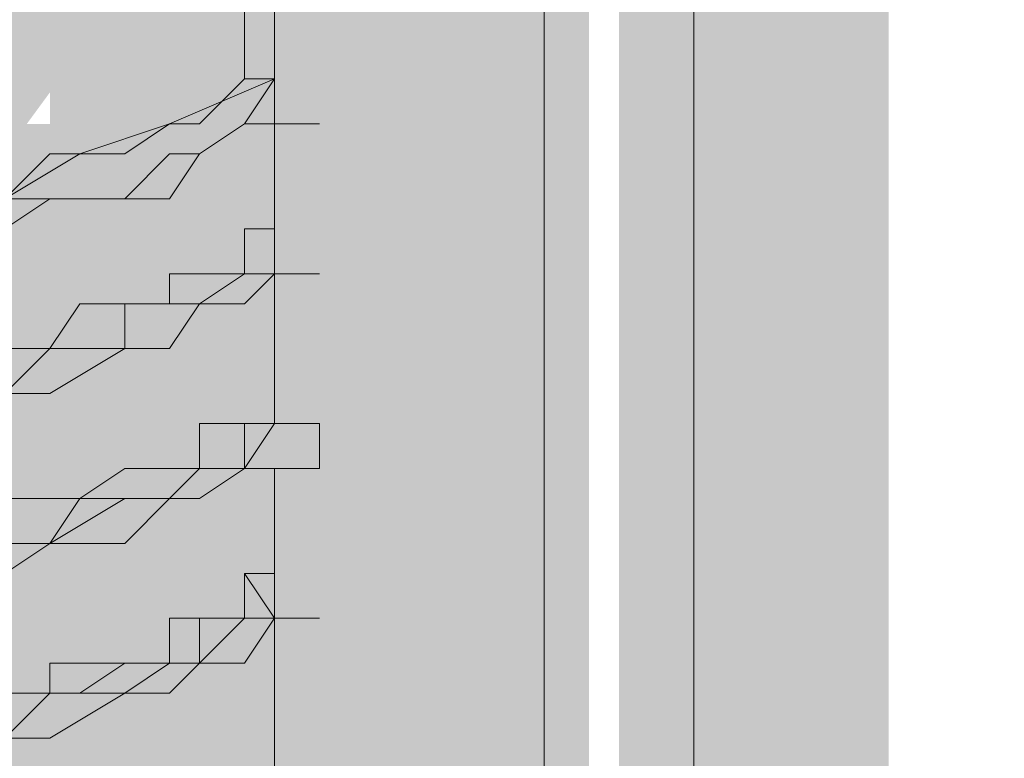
# Model space of a CAD drawing. Header units: millimetres. Extents: x -91 to 1961, y -1152 to 358.
# Tile 83 of 256: x 36.1 to 37.188, y 139.236 to 140.052. Entities that reach past the tile are written whole.
import ezdxf

# ---------------------------------------------------------------- set-up
doc = ezdxf.new("R2010")
doc.units = ezdxf.units.MM
doc.header["$MEASUREMENT"] = 0
doc.layers.get('0').update_dxf_attribs({"linetype": 'CONTINUOUS'})

msp = doc.modelspace()

# ---------------------------------------------------------------- hatches: boundary and pattern name
at = {"true_color": 0xaaaaaa}
h = msp.add_hatch(color=253, dxfattribs=at)
h.paths.add_polyline_path([(36.5141, 143.5435), (36.6465, 143.5435), (36.6465, 138.6794), (36.5141, 138.6794)])
h.paths.add_polyline_path([(34.264, 150.1117), (34.3467, 150.1117), (34.3467, 149.9794), (34.264, 149.9794)])
h.paths.add_polyline_path([(36.5472, 137.4881), (36.6465, 137.4881), (36.6465, 137.3558), (36.5472, 137.3558)])
h.paths.add_polyline_path([(34.2309, 143.5435), (34.3467, 143.5435), (34.3467, 138.6794), (34.2309, 138.6794)])
h.paths.add_polyline_path([(35.4056, 149.1687), (35.538, 149.1687), (35.538, 149.1356), (35.4056, 149.1356)])
h = msp.add_hatch(color=253, dxfattribs=at)
h.paths.add_polyline_path([(36.5141, 150.0621), (36.6465, 150.0621), (36.6465, 145.7936), (36.5141, 145.7936)])
h.paths.add_polyline_path([(34.264, 145.8267), (34.3467, 145.8267), (34.3467, 145.6943), (34.264, 145.6943)])
h.paths.add_polyline_path([(36.5472, 143.5435), (36.6795, 143.5435), (36.6795, 138.6794), (36.5472, 138.6794)])
h = msp.add_hatch(color=253, dxfattribs=at)
h.paths.add_polyline_path([(36.2659, 149.847), (36.3817, 149.847), (36.3817, 148.9702), (36.2659, 148.9702)])
h.paths.add_polyline_path([(34.2309, 145.6116), (36.6465, 145.6116), (36.6465, 145.4958), (34.2309, 145.4958)])
h.paths.add_polyline_path([(34.8596, 138.001), (36.0012, 138.001), (36.0012, 137.8687), (34.8596, 137.8687)])
h.paths.add_polyline_path([(36.5968, 141.7567), (36.7292, 141.7567), (36.7292, 137.4385), (36.5968, 137.4385)])
h = msp.add_hatch(color=253, dxfattribs=at)
h.paths.add_polyline_path([(35.6703, 149.268), (35.7861, 149.268), (35.7861, 149.2183), (35.6703, 149.2183)])
h.paths.add_polyline_path([(34.2309, 141.7567), (34.3467, 141.7567), (34.3467, 137.4385), (34.2309, 137.4385)])
h.paths.add_polyline_path([(36.2163, 139.6886), (36.3487, 139.6886), (36.3487, 139.639), (36.2163, 139.639)])
h.paths.add_polyline_path([(34.6445, 141.2603), (36.2163, 141.2603), (36.2163, 141.128), (34.6445, 141.128)])
h.paths.add_polyline_path([(36.1336, 138.1665), (36.2659, 138.1665), (36.2659, 138.1168), (36.1336, 138.1168)])
h.paths.add_polyline_path([(34.4295, 141.7236), (36.4645, 141.7236), (36.4645, 141.5912), (34.4295, 141.5912)])
h = msp.add_hatch(color=253, dxfattribs=at)
h.paths.add_polyline_path([(36.0012, 138.001), (36.4645, 138.001), (36.4645, 137.8687), (36.0012, 137.8687)])
h.paths.add_polyline_path([(36.1336, 139.5562), (36.2659, 139.5562), (36.2659, 139.5231), (36.1336, 139.5231)])
h.paths.add_polyline_path([(35.2898, 148.9702), (35.4056, 148.9702), (35.4056, 148.9205), (35.2898, 148.9205)])
h = msp.add_hatch(color=253, dxfattribs=at)
h.paths.add_polyline_path([(36.2163, 143.4111), (36.3487, 143.4111), (36.3487, 138.0838), (36.2163, 138.0838)])
h.paths.add_polyline_path([(35.1078, 148.4904), (35.753, 148.4904), (35.753, 148.3745), (35.1078, 148.3745)])
h = msp.add_hatch(color=253, dxfattribs=at)
h.paths.add_polyline_path([(36.4314, 143.163), (36.5472, 143.163), (36.5472, 138.4146), (36.4314, 138.4146)])
h.paths.add_polyline_path([(35.7034, 147.994), (35.8358, 147.994), (35.8358, 147.9113), (35.7034, 147.9113)])
h.paths.add_polyline_path([(34.5618, 147.994), (35.1078, 147.994), (35.1078, 147.8617), (34.5618, 147.8617)])
h.paths.add_polyline_path([(35.0747, 147.4315), (35.2071, 147.4315), (35.2071, 147.3488), (35.0747, 147.3488)])
h.paths.add_polyline_path([(34.3467, 143.163), (34.4791, 143.163), (34.4791, 138.4146), (34.3467, 138.4146)])
h = msp.add_hatch(color=253, dxfattribs=at)
h.paths.add_polyline_path([(34.6942, 147.1006), (34.81, 147.1006), (34.81, 146.1245), (34.6942, 146.1245)])
h.paths.add_polyline_path([(36.4645, 143.1961), (36.5141, 143.1961), (36.5141, 143.0802), (36.4645, 143.0802)])
h.paths.add_polyline_path([(35.0747, 147.994), (35.2071, 147.994), (35.2071, 147.9113), (35.0747, 147.9113)])
h.paths.add_polyline_path([(36.2659, 143.163), (36.3817, 143.163), (36.3817, 138.3319), (36.2659, 138.3319)])
h = msp.add_hatch(color=253, dxfattribs=at)
h.paths.add_polyline_path([(34.3137, 143.5435), (34.4295, 143.5435), (34.4295, 139.9368), (34.3137, 139.9368)])
h.paths.add_polyline_path([(36.4645, 143.5435), (36.5968, 143.5435), (36.5968, 139.9368), (36.4645, 139.9368)])
h.paths.add_polyline_path([(36.5141, 138.7125), (36.6795, 138.7125), (36.6795, 138.5801), (36.5141, 138.5801)])
h = msp.add_hatch(color=253, dxfattribs=at)
h.paths.add_polyline_path([(34.3467, 143.5435), (34.4791, 143.5435), (34.4791, 139.9368), (34.3467, 139.9368)])
h.paths.add_polyline_path([(36.5141, 139.9368), (36.6465, 139.9368), (36.6465, 138.6794), (36.5141, 138.6794)])
h = msp.add_hatch(color=253, dxfattribs=at)
h.paths.add_polyline_path([(34.3467, 139.9368), (34.4791, 139.9368), (34.4791, 138.6794), (34.3467, 138.6794)])
h.paths.add_polyline_path([(36.4645, 143.5435), (36.5968, 143.5435), (36.5968, 139.9368), (36.4645, 139.9368)])
h.paths.add_polyline_path([(34.5618, 143.4111), (34.6942, 143.4111), (34.6942, 138.0838), (34.5618, 138.0838)])
h = msp.add_hatch(color=253, dxfattribs=at)
h.paths.add_polyline_path([(34.3137, 137.2234), (34.3467, 137.2234), (34.3467, 137.1076), (34.3137, 137.1076)])
h.paths.add_polyline_path([(36.2659, 143.4111), (36.3817, 143.4111), (36.3817, 138.1168), (36.2659, 138.1168)])
for points in [[(36.2163, 143.4111), (36.2163, 138.0838), (36.3487, 138.0838), (36.3487, 143.4111)], [(36.4314, 141.6739), (36.4314, 137.5212), (36.5472, 137.5212), (36.5472, 141.6739)], [(36.3817, 141.5912), (36.3817, 137.4881), (36.5141, 137.4881), (36.5141, 141.5912)], [(36.2163, 141.1776), (36.2163, 139.6886), (36.3487, 139.6886), (36.3487, 141.1776)], [(36.2659, 140.4993), (36.2659, 138.8448), (36.3817, 138.8448), (36.3817, 140.4993)], [(36.7623, 140.4), (36.7623, 138.9275), (36.8946, 138.9275), (36.8946, 140.4)], [(36.9277, 140.4), (36.9277, 138.9275), (37.0601, 138.9275), (37.0601, 140.4)], [(36.0012, 139.9368), (36.1667, 140.2015), (36.2659, 140.1518), (36.0839, 139.9037)], [(36.0012, 139.9368), (36.0012, 138.3319), (36.1336, 138.3319), (36.1336, 139.9368)], [(36.299, 139.9368), (36.299, 138.6794), (36.4645, 138.6794), (36.4645, 139.9368)], [(36.4645, 139.9368), (36.4645, 138.6794), (36.5968, 138.6794), (36.5968, 139.9368)], [(36.2163, 139.6886), (36.2163, 139.639), (36.3487, 139.639), (36.3487, 139.6886)], [(36.1667, 139.5562), (36.2659, 139.639), (36.299, 139.6059), (36.2163, 139.5231)], [(36.299, 139.6059), (36.2163, 139.5231), (36.1667, 139.5562), (36.2659, 139.639)], [(36.1336, 139.5231), (36.1336, 138.1665), (36.2659, 138.1665), (36.2659, 139.5231)]]:
    msp.add_hatch(color=253, dxfattribs=at).paths.add_polyline_path(points)
h = msp.add_hatch(color=253, dxfattribs=at)
h.paths.add_polyline_path([(36.5141, 139.9864), (36.5472, 139.9864), (36.5472, 139.854), (36.5141, 139.854)])
h.paths.add_polyline_path([(36.2659, 143.4111), (36.3817, 143.4111), (36.3817, 138.0838), (36.2659, 138.0838)])
h = msp.add_hatch(color=253, dxfattribs=at)
h.paths.add_polyline_path([(36.845, 140.4), (36.9773, 140.4), (36.9773, 138.9275), (36.845, 138.9275)])
h.paths.add_polyline_path([(34.7273, 138.8448), (34.8596, 138.8448), (34.8596, 137.4054), (34.7273, 137.4054)])
h.paths.add_polyline_path([(36.6465, 141.8559), (36.7292, 141.8559), (36.7292, 141.7236), (36.6465, 141.7236)])
h.paths.add_polyline_path([(34.4295, 141.9718), (34.5618, 141.9718), (34.5618, 141.889), (34.4295, 141.889)])
h.paths.add_polyline_path([(36.3487, 141.889), (36.4645, 141.889), (36.4645, 137.4054), (36.3487, 137.4054)])
h.paths.add_polyline_path([(36.5968, 138.1665), (36.7292, 138.1665), (36.7292, 137.4881), (36.5968, 137.4881)])
h = msp.add_hatch(color=253, dxfattribs=at)
h.paths.add_polyline_path([(36.2163, 141.2107), (36.3487, 141.2107), (36.3487, 139.6886), (36.2163, 139.6886)])
h.paths.add_polyline_path([(36.1336, 139.5562), (36.2659, 139.5562), (36.2659, 139.5231), (36.1336, 139.5231)])
h.paths.add_polyline_path([(34.3467, 141.889), (36.5472, 141.889), (36.5472, 141.7567), (34.3467, 141.7567)])
h = msp.add_hatch(color=253, dxfattribs=at)
h.paths.add_polyline_path([(36.5141, 141.8063), (36.6465, 141.8063), (36.6465, 141.0783), (36.5141, 141.0783)])
h.paths.add_polyline_path([(36.3487, 141.889), (36.4645, 141.889), (36.4645, 137.4054), (36.3487, 137.4054)])
h = msp.add_hatch(color=253, dxfattribs=at)
h.paths.add_polyline_path([(34.4295, 137.5212), (36.4314, 137.5212), (36.4314, 137.4054), (34.4295, 137.4054)])
h.paths.add_polyline_path([(34.4295, 141.7567), (36.4314, 141.7567), (36.4314, 141.6409), (34.4295, 141.6409)])
h.paths.add_polyline_path([(36.5141, 141.5912), (36.6465, 141.5912), (36.6465, 137.5212), (36.5141, 137.5212)])
h = msp.add_hatch(color=253, dxfattribs=at)
h.paths.add_polyline_path([(36.1336, 138.1665), (36.2659, 138.1665), (36.2659, 138.1168), (36.1336, 138.1168)])
h.paths.add_polyline_path([(36.2163, 141.2107), (36.3487, 141.2107), (36.3487, 141.1776), (36.2163, 141.1776)])
h.paths.add_polyline_path([(36.5141, 141.7567), (36.6465, 141.7567), (36.6465, 137.4385), (36.5141, 137.4385)])
h = msp.add_hatch(color=253, dxfattribs=at)
h.paths.add_polyline_path([(36.4314, 141.6739), (36.5472, 141.6739), (36.5472, 137.5212), (36.4314, 137.5212)])
h.paths.add_polyline_path([(34.5618, 141.2107), (34.6942, 141.2107), (34.6942, 139.6886), (34.5618, 139.6886)])
h = msp.add_hatch(color=253, dxfattribs=at)
h.paths.add_polyline_path([(34.3137, 139.9368), (34.4295, 139.9368), (34.4295, 138.6794), (34.3137, 138.6794)])
h.paths.add_polyline_path([(36.1336, 140.9625), (36.2659, 140.9625), (36.2659, 138.0341), (36.1336, 138.0341)])
h.paths.add_polyline_path([(34.6445, 140.9625), (34.7769, 140.9625), (34.7769, 138.0341), (34.6445, 138.0341)])
h = msp.add_hatch(color=253, dxfattribs=at)
h.paths.add_polyline_path([(35.8689, 139.9037), (35.9185, 139.9368), (35.9681, 139.9037), (35.9185, 139.854)])
h.paths.add_polyline_path([(35.9185, 139.9368), (35.9681, 139.9864), (36.0012, 139.9368), (35.9681, 139.9037)])
h.paths.add_polyline_path([(35.9681, 139.9864), (36.0012, 140.0195), (35.9681, 140.0195), (35.9681, 140.0691), (36.0012, 140.1187), (36.0508, 140.1187), (36.0012, 140.0691), (36.0012, 140.1187), (36.0012, 140.1518), (36.0508, 140.1518), (36.0839, 140.2015), (36.1336, 140.1518), (36.0839, 140.1187), (36.1336, 140.1518), (36.1336, 140.1187), (36.1336, 140.0691), (36.0508, 139.9864), (36.0012, 139.9864), (36.0839, 140.0691), (36.0839, 140.0195), (36.0508, 139.9864), (36.0012, 139.9368)])
h.paths.add_polyline_path([(36.0508, 140.2015), (36.0508, 140.2346), (36.0508, 140.2842), (36.0508, 140.3173), (36.0839, 140.3173), (36.1336, 140.3669), (36.1667, 140.3173), (36.1336, 140.2842), (36.1667, 140.3173), (36.1667, 140.2842), (36.1667, 140.2346), (36.1667, 140.2015)])
h.paths.add_polyline_path([(36.0839, 140.3669), (36.0839, 140.4), (36.2163, 140.4), (36.2163, 140.3669)])
h = msp.add_hatch(color=253, dxfattribs=at)
h.paths.add_polyline_path([(34.3137, 139.9368), (34.4295, 139.9368), (34.4295, 138.6794), (34.3137, 138.6794)])
h.paths.add_polyline_path([(36.3487, 139.9864), (36.5141, 139.9864), (36.5141, 139.854), (36.3487, 139.854)])
h = msp.add_hatch(color=253, dxfattribs=at)
h.paths.add_polyline_path([(79.249, 112.2079), (79.3813, 112.2079), (79.3813, 112.0259), (79.249, 112.0259)])
h.paths.add_polyline_path([(77.3464, 124.5171), (77.4622, 124.5171), (77.4622, 124.4013), (77.3464, 124.4013)])
h.paths.add_polyline_path([(36.5141, 139.9368), (36.6465, 139.9368), (36.6465, 138.6794), (36.5141, 138.6794)])
h = msp.add_hatch(color=253, dxfattribs=at)
h.paths.add_polyline_path([(36.1336, 139.5231), (36.2659, 139.5231), (36.2659, 138.1168), (36.1336, 138.1168)])
h.paths.add_polyline_path([(34.5618, 139.6886), (34.6942, 139.6886), (34.6942, 139.639), (34.5618, 139.639)])

# ---------------------------------------------------------------- linework, layer by layer
at = {"color": 7, "linetype": 'Continuous', "lineweight": 20}
for points in [[(36.845, 137.1903), (36.845, 150.4095), (36.845, 150.4095)], [(36.845, 137.1407), (36.845, 150.4095), (36.845, 150.4095)], [(36.6795, 137.819), (36.6795, 148.2091), (36.6795, 148.2091)], [(36.6795, 143.4939), (36.6795, 138.5801), (36.6795, 138.5801)], [(36.3487, 139.9864), (36.3817, 139.9864), (36.3817, 139.9864)], [(36.3817, 139.9368), (36.3817, 139.9864), (36.3817, 139.9864)], [(36.3817, 139.9368), (36.3817, 139.9037), (36.3817, 139.9037)], [(36.3817, 139.9368), (36.4314, 139.9368), (36.4314, 139.9368)], [(36.4314, 139.9368), (36.3817, 139.9368), (36.3817, 139.9368)], [(36.3817, 139.9037), (36.3817, 139.854), (36.3817, 139.854)], [(36.3817, 139.854), (36.3817, 139.8209), (36.3817, 139.8209)], [(36.3487, 139.7713), (36.3487, 139.8209), (36.3487, 139.8209)], [(36.3487, 139.8209), (36.3817, 139.8209), (36.3817, 139.8209)], [(36.3817, 139.7713), (36.3487, 139.7713), (36.3487, 139.7713)], [(36.3817, 139.7713), (36.4314, 139.7713), (36.4314, 139.7713)], [(36.4314, 139.7713), (36.3817, 139.7713), (36.3817, 139.7713)], [(36.3817, 139.7713), (36.3817, 139.7382), (36.3817, 139.7382)], [(36.3817, 139.7382), (36.3817, 139.6886), (36.3817, 139.6886)], [(36.3817, 139.6886), (36.3817, 139.639), (36.3817, 139.639)], [(36.3817, 139.639), (36.3817, 139.6059), (36.3817, 139.6059)], [(36.3817, 139.6059), (36.3487, 139.6059), (36.3487, 139.6059)], [(36.3487, 139.6059), (36.3817, 139.6059), (36.3817, 139.6059)], [(36.4314, 139.6059), (36.3817, 139.6059), (36.3817, 139.6059)], [(36.4314, 139.5562), (36.4314, 139.6059), (36.4314, 139.6059)], [(36.3817, 139.5562), (36.3817, 139.5231), (36.3817, 139.5231)], [(36.3817, 139.5562), (36.4314, 139.5562), (36.4314, 139.5562)], [(36.3817, 139.5231), (36.3817, 139.4735), (36.3817, 139.4735)], [(36.3817, 139.4735), (36.3817, 139.4404), (36.3817, 139.4404)], [(36.3817, 139.3908), (36.3487, 139.4404), (36.3487, 139.4404)], [(36.3487, 139.4404), (36.3817, 139.4404), (36.3817, 139.4404)], [(36.3817, 139.3908), (36.4314, 139.3908), (36.4314, 139.3908)], [(36.4314, 139.3908), (36.3817, 139.3908), (36.3817, 139.3908)], [(36.3817, 139.3908), (36.3817, 139.3411), (36.3817, 139.3411)], [(36.3817, 139.3411), (36.3817, 139.3081), (36.3817, 139.3081)], [(36.3817, 139.3081), (36.3817, 139.2584), (36.3817, 139.2584)], [(36.3817, 139.2584), (36.3817, 139.2253), (36.3817, 139.2253)]]:
    msp.add_lwpolyline(points, dxfattribs=at)
at = {"color": 7, "linetype": 'Continuous', "lineweight": 5}
for points in [[(36.3487, 139.9864), (36.3487, 143.3284), (36.3487, 143.3284)], [(36.3817, 143.3284), (36.3817, 139.9864), (36.3817, 139.9864)], [(36.2659, 139.9368), (36.3817, 139.9864), (36.3817, 139.9864)], [(36.299, 139.9368), (36.3487, 139.9864), (36.3487, 139.9864)], [(36.3487, 139.9368), (36.3817, 139.9864), (36.3817, 139.9864)], [(36.1667, 139.9037), (36.2659, 139.9368), (36.2659, 139.9368)], [(36.2163, 139.9037), (36.2659, 139.9368), (36.2659, 139.9368)], [(36.2659, 139.9368), (36.299, 139.9368), (36.299, 139.9368)], [(36.299, 139.9037), (36.3487, 139.9368), (36.3487, 139.9368)], [(36.299, 139.9037), (36.3487, 139.9368), (36.3487, 139.9368)], [(36.3487, 139.9368), (36.3817, 139.9368), (36.3817, 139.9368)], [(36.0839, 139.854), (36.1667, 139.9037), (36.1667, 139.9037)], [(36.0839, 139.854), (36.1336, 139.9037), (36.1336, 139.9037)], [(36.1336, 139.9037), (36.1667, 139.9037), (36.1667, 139.9037)], [(36.1667, 139.9037), (36.2163, 139.9037), (36.2163, 139.9037)], [(36.2163, 139.854), (36.2659, 139.9037), (36.2659, 139.9037)], [(36.2659, 139.9037), (36.299, 139.9037), (36.299, 139.9037)], [(36.2659, 139.854), (36.299, 139.9037), (36.299, 139.9037)], [(36.3817, 139.9037), (36.3817, 139.7713), (36.3817, 139.7713)], [(36.0839, 139.854), (36.1336, 139.854), (36.1336, 139.854)], [(36.0839, 139.8209), (36.1336, 139.854), (36.1336, 139.854)], [(36.1336, 139.854), (36.2163, 139.854), (36.2163, 139.854)], [(36.1336, 139.854), (36.2163, 139.854), (36.2163, 139.854)], [(36.2163, 139.854), (36.2659, 139.854), (36.2659, 139.854)], [(36.3817, 139.8209), (36.3487, 139.8209), (36.3487, 139.8209)], [(36.3487, 139.8209), (36.3487, 139.7713), (36.3487, 139.7713)], [(36.299, 139.7713), (36.2659, 139.7713), (36.2659, 139.7713)], [(36.2659, 139.7713), (36.2659, 139.7382), (36.2659, 139.7382)], [(36.299, 139.7382), (36.3487, 139.7713), (36.3487, 139.7713)], [(36.299, 139.7382), (36.3487, 139.7713), (36.3487, 139.7713)], [(36.3487, 139.7713), (36.299, 139.7713), (36.299, 139.7713)], [(36.299, 139.7382), (36.3487, 139.7713), (36.3487, 139.7713)], [(36.3487, 139.7713), (36.3817, 139.7713), (36.3817, 139.7713)], [(36.3487, 139.7713), (36.3817, 139.7713), (36.3817, 139.7713)], [(36.3487, 139.7382), (36.3817, 139.7713), (36.3817, 139.7713)], [(36.3487, 139.7713), (36.3817, 139.7713), (36.3817, 139.7713)], [(36.1667, 139.7382), (36.1336, 139.6886), (36.1336, 139.6886)], [(36.2163, 139.7382), (36.1667, 139.7382), (36.1667, 139.7382)], [(36.2163, 139.6886), (36.2163, 139.7382), (36.2163, 139.7382)], [(36.2163, 139.7382), (36.2659, 139.7382), (36.2659, 139.7382)], [(36.2659, 139.7382), (36.2163, 139.7382), (36.2163, 139.7382)], [(36.2163, 139.6886), (36.2163, 139.7382), (36.2163, 139.7382)], [(36.2163, 139.7382), (36.2659, 139.7382), (36.2659, 139.7382)], [(36.2659, 139.7382), (36.299, 139.7382), (36.299, 139.7382)], [(36.2659, 139.6886), (36.299, 139.7382), (36.299, 139.7382)], [(36.2659, 139.6886), (36.299, 139.7382), (36.299, 139.7382)], [(36.2659, 139.7382), (36.299, 139.7382), (36.299, 139.7382)], [(36.299, 139.7382), (36.3487, 139.7382), (36.3487, 139.7382)], [(36.3817, 139.7382), (36.3817, 139.6059), (36.3817, 139.6059)], [(36.0839, 139.6886), (36.1336, 139.6886), (36.1336, 139.6886)], [(36.0839, 139.639), (36.1336, 139.6886), (36.1336, 139.6886)], [(36.1336, 139.6886), (36.0839, 139.6886), (36.0839, 139.6886)], [(36.0839, 139.6886), (36.1336, 139.6886), (36.1336, 139.6886)], [(36.1336, 139.6886), (36.1667, 139.6886), (36.1667, 139.6886)], [(36.1336, 139.6886), (36.2163, 139.6886), (36.2163, 139.6886)], [(36.1336, 139.639), (36.2163, 139.6886), (36.2163, 139.6886)], [(36.1336, 139.6886), (36.1667, 139.6886), (36.1667, 139.6886)], [(36.1667, 139.6886), (36.2163, 139.6886), (36.2163, 139.6886)], [(36.1667, 139.6886), (36.2163, 139.6886), (36.2163, 139.6886)], [(36.2163, 139.6886), (36.2659, 139.6886), (36.2659, 139.6886)], [(36.2163, 139.6886), (36.2659, 139.6886), (36.2659, 139.6886)], [(36.0839, 139.639), (36.1336, 139.639), (36.1336, 139.639)], [(36.3487, 139.6059), (36.299, 139.6059), (36.299, 139.6059)], [(36.299, 139.6059), (36.299, 139.5562), (36.299, 139.5562)], [(36.3817, 139.6059), (36.3487, 139.6059), (36.3487, 139.6059)], [(36.3487, 139.5562), (36.3817, 139.6059), (36.3817, 139.6059)], [(36.3487, 139.5562), (36.3487, 139.6059), (36.3487, 139.6059)], [(36.3487, 139.6059), (36.3817, 139.6059), (36.3817, 139.6059)], [(36.3487, 139.5562), (36.3487, 139.6059), (36.3487, 139.6059)], [(36.3487, 139.6059), (36.3817, 139.6059), (36.3817, 139.6059)], [(36.2163, 139.5562), (36.1667, 139.5231), (36.1667, 139.5231)], [(36.2659, 139.5562), (36.2163, 139.5562), (36.2163, 139.5562)], [(36.299, 139.5562), (36.2659, 139.5562), (36.2659, 139.5562)], [(36.2659, 139.5231), (36.299, 139.5562), (36.299, 139.5562)], [(36.2659, 139.5231), (36.299, 139.5562), (36.299, 139.5562)], [(36.2659, 139.5231), (36.299, 139.5562), (36.299, 139.5562)], [(36.299, 139.5562), (36.3487, 139.5562), (36.3487, 139.5562)], [(36.299, 139.5562), (36.3487, 139.5562), (36.3487, 139.5562)], [(36.299, 139.5231), (36.3487, 139.5562), (36.3487, 139.5562)], [(36.299, 139.5562), (36.3487, 139.5562), (36.3487, 139.5562)], [(36.3487, 139.5562), (36.3817, 139.5562), (36.3817, 139.5562)], [(36.1336, 139.5231), (36.0839, 139.5231), (36.0839, 139.5231)], [(36.1667, 139.5231), (36.1336, 139.5231), (36.1336, 139.5231)], [(36.1336, 139.4735), (36.2163, 139.5231), (36.2163, 139.5231)], [(36.1336, 139.4735), (36.1667, 139.5231), (36.1667, 139.5231)], [(36.1336, 139.4735), (36.1667, 139.5231), (36.1667, 139.5231)], [(36.1667, 139.5231), (36.2163, 139.5231), (36.2163, 139.5231)], [(36.1667, 139.5231), (36.2163, 139.5231), (36.2163, 139.5231)], [(36.2163, 139.5231), (36.2659, 139.5231), (36.2659, 139.5231)], [(36.2163, 139.5231), (36.2659, 139.5231), (36.2659, 139.5231)], [(36.2163, 139.4735), (36.2659, 139.5231), (36.2659, 139.5231)], [(36.2163, 139.5231), (36.2659, 139.5231), (36.2659, 139.5231)], [(36.2659, 139.5231), (36.299, 139.5231), (36.299, 139.5231)], [(36.3817, 139.5231), (36.3817, 139.3908), (36.3817, 139.3908)], [(36.0839, 139.4735), (36.1336, 139.4735), (36.1336, 139.4735)], [(36.0839, 139.4735), (36.1336, 139.4735), (36.1336, 139.4735)], [(36.0839, 139.4404), (36.1336, 139.4735), (36.1336, 139.4735)], [(36.0839, 139.4735), (36.1336, 139.4735), (36.1336, 139.4735)], [(36.1336, 139.4735), (36.2163, 139.4735), (36.2163, 139.4735)], [(36.3817, 139.4404), (36.3487, 139.4404), (36.3487, 139.4404)], [(36.3487, 139.4404), (36.3487, 139.3908), (36.3487, 139.3908)], [(36.299, 139.3908), (36.2659, 139.3908), (36.2659, 139.3908)], [(36.2659, 139.3908), (36.2659, 139.3411), (36.2659, 139.3411)], [(36.299, 139.3411), (36.299, 139.3908), (36.299, 139.3908)], [(36.299, 139.3908), (36.3487, 139.3908), (36.3487, 139.3908)], [(36.299, 139.3411), (36.299, 139.3908), (36.299, 139.3908)], [(36.299, 139.3908), (36.3487, 139.3908), (36.3487, 139.3908)], [(36.3487, 139.3908), (36.299, 139.3908), (36.299, 139.3908)], [(36.299, 139.3411), (36.3487, 139.3908), (36.3487, 139.3908)], [(36.3487, 139.3908), (36.3817, 139.3908), (36.3817, 139.3908)], [(36.3487, 139.3908), (36.3817, 139.3908), (36.3817, 139.3908)], [(36.3487, 139.3411), (36.3817, 139.3908), (36.3817, 139.3908)], [(36.3487, 139.3908), (36.3817, 139.3908), (36.3817, 139.3908)], [(36.1667, 139.3411), (36.1336, 139.3411), (36.1336, 139.3411)], [(36.1336, 139.3411), (36.1336, 139.3081), (36.1336, 139.3081)], [(36.1667, 139.3081), (36.2163, 139.3411), (36.2163, 139.3411)], [(36.1667, 139.3081), (36.2163, 139.3411), (36.2163, 139.3411)], [(36.2163, 139.3411), (36.1667, 139.3411), (36.1667, 139.3411)], [(36.2163, 139.3411), (36.2659, 139.3411), (36.2659, 139.3411)], [(36.2163, 139.3411), (36.2659, 139.3411), (36.2659, 139.3411)], [(36.2659, 139.3411), (36.2163, 139.3411), (36.2163, 139.3411)], [(36.2163, 139.3081), (36.2659, 139.3411), (36.2659, 139.3411)], [(36.2659, 139.3411), (36.299, 139.3411), (36.299, 139.3411)], [(36.2659, 139.3411), (36.299, 139.3411), (36.299, 139.3411)], [(36.2659, 139.3081), (36.299, 139.3411), (36.299, 139.3411)], [(36.2659, 139.3411), (36.299, 139.3411), (36.299, 139.3411)], [(36.299, 139.3411), (36.3487, 139.3411), (36.3487, 139.3411)], [(36.3817, 139.3411), (36.3817, 139.2253), (36.3817, 139.2253)], [(36.0839, 139.3081), (36.1336, 139.3081), (36.1336, 139.3081)], [(36.0839, 139.3081), (36.1336, 139.3081), (36.1336, 139.3081)], [(36.1336, 139.3081), (36.0839, 139.3081), (36.0839, 139.3081)], [(36.0839, 139.2584), (36.1336, 139.3081), (36.1336, 139.3081)], [(36.1336, 139.3081), (36.1667, 139.3081), (36.1667, 139.3081)], [(36.1336, 139.3081), (36.1667, 139.3081), (36.1667, 139.3081)], [(36.1336, 139.2584), (36.2163, 139.3081), (36.2163, 139.3081)], [(36.1336, 139.3081), (36.2163, 139.3081), (36.2163, 139.3081)], [(36.2163, 139.3081), (36.2659, 139.3081), (36.2659, 139.3081)], [(36.0839, 139.2584), (36.1336, 139.2584), (36.1336, 139.2584)]]:
    msp.add_lwpolyline(points, dxfattribs=at)

doc.saveas('drawing.dxf')
